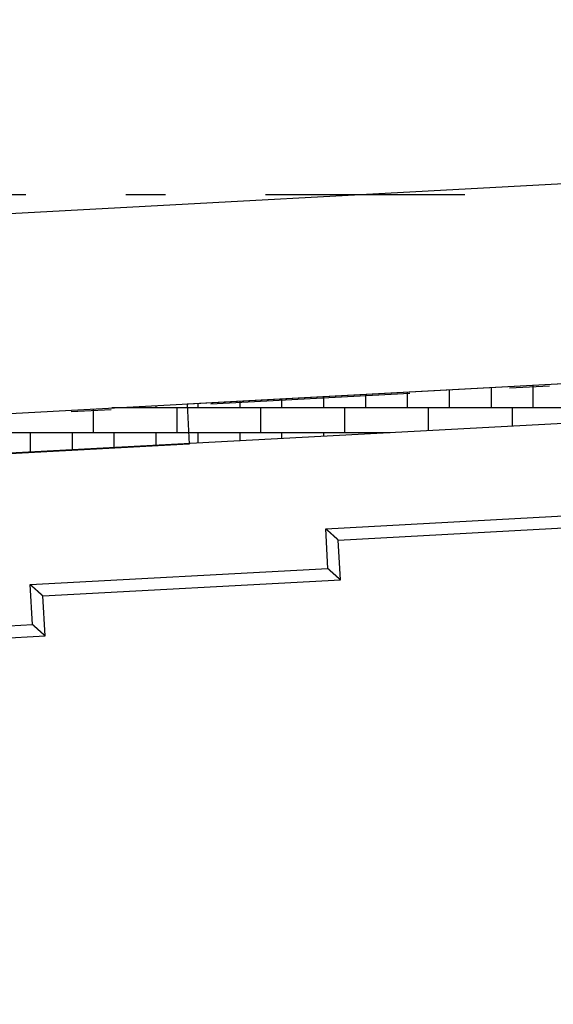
# Model space of a CAD drawing. Extents: x 2 to 87, y -108 to 11.
# Tile 90 of 210: x 35.51 to 36.85, y -93.44 to -90.97. Entities that reach past the tile are written whole.
import ezdxf

# ---------------------------------------------------------------- set-up
doc = ezdxf.new("R2010")
doc.units = 0
doc.header["$MEASUREMENT"] = 0
doc.linetypes.add('DASHDOT', pattern=[1, 0.5, -0.25, 0, -0.25])
for name, color, linetype in [('11', 7, 'CONTINUOUS'), ('18', 7, 'CONTINUOUS'), ('2', 7, 'CONTINUOUS'), ('5', 7, 'CONTINUOUS')]:
    doc.layers.add(name, color=color, linetype=linetype)

msp = doc.modelspace()

# ---------------------------------------------------------------- linework, layer by layer
at = {"layer": '11', "color": 62, "linetype": 'Continuous'}
for p, q in [((38.9711, -91.7686), (35.9313, -91.9328)), ((35.9313, -91.9328), (35.9367, -92.0327)), ((35.9367, -92.0327), (35.1911, -92.0729)), ((36.2786, -92.2445), (38.6594, -92.1159)), ((36.3102, -92.2729), (38.6311, -92.1475)), ((36.284, -92.3444), (36.2786, -92.2445)), ((36.3156, -92.3727), (36.3102, -92.2729)), ((35.5384, -92.3847), (36.284, -92.3444)), ((35.5438, -92.4845), (35.5384, -92.3847)), ((35.57, -92.413), (36.3156, -92.3727)), ((35.5754, -92.5128), (35.57, -92.413)), ((34.3006, -92.5517), (35.5438, -92.4845)), ((34.2723, -92.5832), (35.5754, -92.5128))]:
    msp.add_line(p, q, dxfattribs=at)
for points in [[(36.2867, -92.2518), (36.2866, -92.2517), (36.2865, -92.2516), (36.2864, -92.2515), (36.2863, -92.2514), (36.2862, -92.2513), (36.2861, -92.2512), (36.286, -92.2512), (36.2859, -92.2511), (36.2858, -92.251), (36.2857, -92.2509), (36.2856, -92.2508), (36.2855, -92.2507), (36.2854, -92.2506), (36.2853, -92.2505), (36.2852, -92.2504), (36.2851, -92.2503), (36.285, -92.2503), (36.2849, -92.2502), (36.2848, -92.2501), (36.2847, -92.25), (36.2846, -92.2499), (36.2845, -92.2498), (36.2844, -92.2497), (36.2843, -92.2496), (36.2842, -92.2495), (36.2841, -92.2494), (36.284, -92.2493), (36.2839, -92.2493), (36.2838, -92.2492), (36.2837, -92.2491), (36.2836, -92.249), (36.2835, -92.2489), (36.2834, -92.2488), (36.2833, -92.2487), (36.2832, -92.2486), (36.2831, -92.2485), (36.283, -92.2484), (36.2829, -92.2483), (36.2827, -92.2483), (36.2826, -92.2482), (36.2825, -92.2481), (36.2824, -92.248), (36.2823, -92.2479), (36.2822, -92.2478), (36.2821, -92.2477), (36.282, -92.2476), (36.2819, -92.2475), (36.2818, -92.2474), (36.2817, -92.2473), (36.2816, -92.2472), (36.2815, -92.2471), (36.2814, -92.2471), (36.2813, -92.247), (36.2812, -92.2469), (36.2811, -92.2468), (36.281, -92.2467), (36.2809, -92.2466), (36.2808, -92.2465), (36.2807, -92.2464), (36.2806, -92.2463), (36.2805, -92.2462), (36.2804, -92.2461), (36.2803, -92.246), (36.2802, -92.2459), (36.2801, -92.2458), (36.28, -92.2457), (36.2799, -92.2457), (36.2798, -92.2456), (36.2797, -92.2455), (36.2796, -92.2454), (36.2794, -92.2453), (36.2793, -92.2452), (36.2792, -92.2451), (36.2791, -92.245), (36.279, -92.2449), (36.2789, -92.2448), (36.2788, -92.2447), (36.2787, -92.2446), (36.2786, -92.2445)], [(36.2961, -92.2602), (36.296, -92.2601), (36.2959, -92.2601), (36.2958, -92.26), (36.2958, -92.2599), (36.2957, -92.2598), (36.2956, -92.2597), (36.2955, -92.2597), (36.2954, -92.2596), (36.2953, -92.2595), (36.2952, -92.2594), (36.2951, -92.2593), (36.2951, -92.2593), (36.295, -92.2592), (36.2949, -92.2591), (36.2948, -92.259), (36.2947, -92.259), (36.2946, -92.2589), (36.2945, -92.2588), (36.2944, -92.2587), (36.2943, -92.2586), (36.2943, -92.2586), (36.2942, -92.2585), (36.2941, -92.2584), (36.294, -92.2583), (36.2939, -92.2582), (36.2938, -92.2581), (36.2937, -92.2581), (36.2936, -92.258), (36.2935, -92.2579), (36.2934, -92.2578), (36.2933, -92.2577), (36.2933, -92.2577), (36.2932, -92.2576), (36.2931, -92.2575), (36.293, -92.2574), (36.2929, -92.2573), (36.2928, -92.2572), (36.2927, -92.2572), (36.2926, -92.2571), (36.2925, -92.257), (36.2924, -92.2569), (36.2923, -92.2568), (36.2922, -92.2567), (36.2921, -92.2567), (36.2921, -92.2566), (36.292, -92.2565), (36.2919, -92.2564), (36.2918, -92.2563), (36.2917, -92.2562), (36.2916, -92.2562), (36.2915, -92.2561), (36.2914, -92.256), (36.2913, -92.2559), (36.2912, -92.2558), (36.2911, -92.2557), (36.291, -92.2556), (36.2909, -92.2556), (36.2908, -92.2555), (36.2907, -92.2554), (36.2906, -92.2553), (36.2905, -92.2552), (36.2904, -92.2551), (36.2903, -92.255), (36.2902, -92.2549), (36.2901, -92.2549), (36.2901, -92.2548), (36.29, -92.2547), (36.2899, -92.2546), (36.2898, -92.2545), (36.2897, -92.2544), (36.2896, -92.2543), (36.2895, -92.2543), (36.2894, -92.2542), (36.2893, -92.2541), (36.2892, -92.254), (36.2891, -92.2539), (36.289, -92.2538), (36.2889, -92.2537), (36.2888, -92.2536), (36.2887, -92.2535), (36.2886, -92.2535), (36.2885, -92.2534), (36.2884, -92.2533), (36.2883, -92.2532), (36.2882, -92.2531), (36.2881, -92.253), (36.288, -92.2529), (36.2879, -92.2528), (36.2878, -92.2528), (36.2877, -92.2527), (36.2876, -92.2526), (36.2875, -92.2525), (36.2874, -92.2524), (36.2873, -92.2523), (36.2872, -92.2522), (36.2871, -92.2521), (36.287, -92.252), (36.2869, -92.252), (36.2868, -92.2519), (36.2867, -92.2518)], [(36.3036, -92.267), (36.3036, -92.2669), (36.3035, -92.2669), (36.3035, -92.2668), (36.3034, -92.2667), (36.3033, -92.2667), (36.3033, -92.2666), (36.3032, -92.2666), (36.3031, -92.2665), (36.3031, -92.2664), (36.303, -92.2664), (36.3029, -92.2663), (36.3029, -92.2663), (36.3028, -92.2662), (36.3027, -92.2662), (36.3027, -92.2661), (36.3026, -92.266), (36.3025, -92.266), (36.3025, -92.2659), (36.3024, -92.2658), (36.3023, -92.2658), (36.3023, -92.2657), (36.3022, -92.2657), (36.3021, -92.2656), (36.302, -92.2655), (36.302, -92.2655), (36.3019, -92.2654), (36.3018, -92.2654), (36.3018, -92.2653), (36.3017, -92.2652), (36.3016, -92.2652), (36.3016, -92.2651), (36.3015, -92.265), (36.3014, -92.265), (36.3013, -92.2649), (36.3013, -92.2648), (36.3012, -92.2648), (36.3011, -92.2647), (36.3011, -92.2647), (36.301, -92.2646), (36.3009, -92.2645), (36.3008, -92.2645), (36.3008, -92.2644), (36.3007, -92.2643), (36.3006, -92.2643), (36.3005, -92.2642), (36.3005, -92.2641), (36.3004, -92.2641), (36.3003, -92.264), (36.3002, -92.2639), (36.3002, -92.2639), (36.3001, -92.2638), (36.3, -92.2637), (36.2999, -92.2636), (36.2999, -92.2636), (36.2998, -92.2635), (36.2997, -92.2634), (36.2996, -92.2634), (36.2995, -92.2633), (36.2995, -92.2632), (36.2994, -92.2632), (36.2993, -92.2631), (36.2992, -92.263), (36.2992, -92.263), (36.2991, -92.2629), (36.299, -92.2628), (36.2989, -92.2627), (36.2988, -92.2627), (36.2988, -92.2626), (36.2987, -92.2625), (36.2986, -92.2625), (36.2985, -92.2624), (36.2984, -92.2623), (36.2984, -92.2622), (36.2983, -92.2622), (36.2982, -92.2621), (36.2981, -92.262), (36.298, -92.2619), (36.298, -92.2619), (36.2979, -92.2618), (36.2978, -92.2617), (36.2977, -92.2616), (36.2976, -92.2616), (36.2975, -92.2615), (36.2975, -92.2614), (36.2974, -92.2613), (36.2973, -92.2613), (36.2972, -92.2612), (36.2971, -92.2611), (36.297, -92.261), (36.297, -92.261), (36.2969, -92.2609), (36.2968, -92.2608), (36.2967, -92.2607), (36.2966, -92.2607), (36.2965, -92.2606), (36.2964, -92.2605), (36.2964, -92.2604), (36.2963, -92.2604), (36.2962, -92.2603), (36.2961, -92.2602)], [(36.3085, -92.2713), (36.3085, -92.2713), (36.3084, -92.2713), (36.3084, -92.2713), (36.3084, -92.2712), (36.3083, -92.2712), (36.3083, -92.2712), (36.3083, -92.2711), (36.3082, -92.2711), (36.3082, -92.2711), (36.3082, -92.271), (36.3081, -92.271), (36.3081, -92.271), (36.308, -92.2709), (36.308, -92.2709), (36.308, -92.2709), (36.3079, -92.2708), (36.3079, -92.2708), (36.3079, -92.2708), (36.3078, -92.2707), (36.3078, -92.2707), (36.3077, -92.2706), (36.3077, -92.2706), (36.3077, -92.2706), (36.3076, -92.2705), (36.3076, -92.2705), (36.3075, -92.2705), (36.3075, -92.2704), (36.3075, -92.2704), (36.3074, -92.2704), (36.3074, -92.2703), (36.3073, -92.2703), (36.3073, -92.2702), (36.3072, -92.2702), (36.3072, -92.2702), (36.3071, -92.2701), (36.3071, -92.2701), (36.3071, -92.27), (36.307, -92.27), (36.307, -92.27), (36.3069, -92.2699), (36.3069, -92.2699), (36.3068, -92.2698), (36.3068, -92.2698), (36.3067, -92.2698), (36.3067, -92.2697), (36.3066, -92.2697), (36.3066, -92.2696), (36.3065, -92.2696), (36.3065, -92.2695), (36.3064, -92.2695), (36.3064, -92.2694), (36.3064, -92.2694), (36.3063, -92.2694), (36.3063, -92.2693), (36.3062, -92.2693), (36.3061, -92.2692), (36.3061, -92.2692), (36.306, -92.2691), (36.306, -92.2691), (36.3059, -92.269), (36.3059, -92.269), (36.3058, -92.2689), (36.3058, -92.2689), (36.3057, -92.2689), (36.3057, -92.2688), (36.3056, -92.2688), (36.3056, -92.2687), (36.3055, -92.2687), (36.3055, -92.2686), (36.3054, -92.2686), (36.3054, -92.2685), (36.3053, -92.2685), (36.3052, -92.2684), (36.3052, -92.2684), (36.3051, -92.2683), (36.3051, -92.2683), (36.305, -92.2682), (36.305, -92.2682), (36.3049, -92.2681), (36.3048, -92.2681), (36.3048, -92.268), (36.3047, -92.268), (36.3047, -92.2679), (36.3046, -92.2679), (36.3046, -92.2678), (36.3045, -92.2677), (36.3044, -92.2677), (36.3044, -92.2676), (36.3043, -92.2676), (36.3043, -92.2675), (36.3042, -92.2675), (36.3041, -92.2674), (36.3041, -92.2674), (36.304, -92.2673), (36.304, -92.2673), (36.3039, -92.2672), (36.3038, -92.2671), (36.3038, -92.2671), (36.3037, -92.267), (36.3036, -92.267)], [(36.3102, -92.2729), (36.3102, -92.2729), (36.3102, -92.2729), (36.3102, -92.2729), (36.3102, -92.2729), (36.3102, -92.2729), (36.3102, -92.2728), (36.3102, -92.2728), (36.3102, -92.2728), (36.3102, -92.2728), (36.3102, -92.2728), (36.3102, -92.2728), (36.3102, -92.2728), (36.3102, -92.2728), (36.3102, -92.2728), (36.3102, -92.2728), (36.3101, -92.2728), (36.3101, -92.2728), (36.3101, -92.2728), (36.3101, -92.2728), (36.3101, -92.2728), (36.3101, -92.2728), (36.3101, -92.2728), (36.3101, -92.2728), (36.3101, -92.2728), (36.3101, -92.2728), (36.3101, -92.2728), (36.3101, -92.2727), (36.3101, -92.2727), (36.31, -92.2727), (36.31, -92.2727), (36.31, -92.2727), (36.31, -92.2727), (36.31, -92.2727), (36.31, -92.2727), (36.31, -92.2727), (36.31, -92.2727), (36.31, -92.2726), (36.3099, -92.2726), (36.3099, -92.2726), (36.3099, -92.2726), (36.3099, -92.2726), (36.3099, -92.2726), (36.3099, -92.2726), (36.3099, -92.2726), (36.3098, -92.2725), (36.3098, -92.2725), (36.3098, -92.2725), (36.3098, -92.2725), (36.3098, -92.2725), (36.3098, -92.2725), (36.3098, -92.2725), (36.3097, -92.2724), (36.3097, -92.2724), (36.3097, -92.2724), (36.3097, -92.2724), (36.3097, -92.2724), (36.3096, -92.2724), (36.3096, -92.2723), (36.3096, -92.2723), (36.3096, -92.2723), (36.3096, -92.2723), (36.3095, -92.2723), (36.3095, -92.2723), (36.3095, -92.2722), (36.3095, -92.2722), (36.3095, -92.2722), (36.3094, -92.2722), (36.3094, -92.2722), (36.3094, -92.2721), (36.3094, -92.2721), (36.3093, -92.2721), (36.3093, -92.2721), (36.3093, -92.272), (36.3093, -92.272), (36.3092, -92.272), (36.3092, -92.272), (36.3092, -92.272), (36.3092, -92.2719), (36.3091, -92.2719), (36.3091, -92.2719), (36.3091, -92.2719), (36.3091, -92.2718), (36.309, -92.2718), (36.309, -92.2718), (36.309, -92.2718), (36.3089, -92.2717), (36.3089, -92.2717), (36.3089, -92.2717), (36.3089, -92.2717), (36.3088, -92.2716), (36.3088, -92.2716), (36.3088, -92.2716), (36.3087, -92.2715), (36.3087, -92.2715), (36.3087, -92.2715), (36.3086, -92.2715), (36.3086, -92.2714), (36.3086, -92.2714), (36.3085, -92.2714), (36.3085, -92.2713)], [(36.2921, -92.3516), (36.292, -92.3515), (36.2919, -92.3515), (36.2918, -92.3514), (36.2917, -92.3513), (36.2916, -92.3512), (36.2915, -92.3511), (36.2914, -92.351), (36.2913, -92.3509), (36.2912, -92.3508), (36.2911, -92.3507), (36.291, -92.3506), (36.2909, -92.3505), (36.2908, -92.3505), (36.2907, -92.3504), (36.2906, -92.3503), (36.2905, -92.3502), (36.2904, -92.3501), (36.2903, -92.35), (36.2902, -92.3499), (36.2901, -92.3498), (36.29, -92.3497), (36.2899, -92.3496), (36.2898, -92.3495), (36.2897, -92.3495), (36.2896, -92.3494), (36.2895, -92.3493), (36.2894, -92.3492), (36.2893, -92.3491), (36.2892, -92.349), (36.2891, -92.3489), (36.289, -92.3488), (36.2889, -92.3487), (36.2888, -92.3486), (36.2887, -92.3485), (36.2886, -92.3484), (36.2885, -92.3484), (36.2884, -92.3483), (36.2883, -92.3482), (36.2882, -92.3481), (36.2881, -92.348), (36.288, -92.3479), (36.2879, -92.3478), (36.2878, -92.3477), (36.2877, -92.3476), (36.2876, -92.3475), (36.2875, -92.3474), (36.2873, -92.3473), (36.2872, -92.3472), (36.2871, -92.3472), (36.287, -92.3471), (36.2869, -92.347), (36.2868, -92.3469), (36.2867, -92.3468), (36.2866, -92.3467), (36.2865, -92.3466), (36.2864, -92.3465), (36.2863, -92.3464), (36.2862, -92.3463), (36.2861, -92.3462), (36.286, -92.3461), (36.2859, -92.346), (36.2858, -92.3459), (36.2857, -92.3459), (36.2856, -92.3458), (36.2855, -92.3457), (36.2854, -92.3456), (36.2853, -92.3455), (36.2852, -92.3454), (36.2851, -92.3453), (36.285, -92.3452), (36.2849, -92.3451), (36.2848, -92.345), (36.2846, -92.3449), (36.2845, -92.3448), (36.2844, -92.3447), (36.2843, -92.3446), (36.2842, -92.3446), (36.2841, -92.3445), (36.284, -92.3444)], [(36.3015, -92.3601), (36.3014, -92.36), (36.3013, -92.3599), (36.3012, -92.3598), (36.3012, -92.3598), (36.3011, -92.3597), (36.301, -92.3596), (36.3009, -92.3595), (36.3008, -92.3594), (36.3007, -92.3594), (36.3006, -92.3593), (36.3005, -92.3592), (36.3005, -92.3591), (36.3004, -92.359), (36.3003, -92.359), (36.3002, -92.3589), (36.3001, -92.3588), (36.3, -92.3587), (36.2999, -92.3586), (36.2998, -92.3586), (36.2997, -92.3585), (36.2997, -92.3584), (36.2996, -92.3583), (36.2995, -92.3582), (36.2994, -92.3582), (36.2993, -92.3581), (36.2992, -92.358), (36.2991, -92.3579), (36.299, -92.3578), (36.2989, -92.3578), (36.2988, -92.3577), (36.2987, -92.3576), (36.2987, -92.3575), (36.2986, -92.3574), (36.2985, -92.3573), (36.2984, -92.3573), (36.2983, -92.3572), (36.2982, -92.3571), (36.2981, -92.357), (36.298, -92.3569), (36.2979, -92.3568), (36.2978, -92.3568), (36.2977, -92.3567), (36.2976, -92.3566), (36.2975, -92.3565), (36.2975, -92.3564), (36.2974, -92.3563), (36.2973, -92.3563), (36.2972, -92.3562), (36.2971, -92.3561), (36.297, -92.356), (36.2969, -92.3559), (36.2968, -92.3558), (36.2967, -92.3557), (36.2966, -92.3557), (36.2965, -92.3556), (36.2964, -92.3555), (36.2963, -92.3554), (36.2962, -92.3553), (36.2961, -92.3552), (36.296, -92.3552), (36.2959, -92.3551), (36.2958, -92.355), (36.2957, -92.3549), (36.2956, -92.3548), (36.2955, -92.3547), (36.2954, -92.3546), (36.2953, -92.3545), (36.2952, -92.3545), (36.2952, -92.3544), (36.2951, -92.3543), (36.295, -92.3542), (36.2949, -92.3541), (36.2948, -92.354), (36.2947, -92.3539), (36.2946, -92.3538), (36.2945, -92.3538), (36.2944, -92.3537), (36.2943, -92.3536), (36.2942, -92.3535), (36.2941, -92.3534), (36.294, -92.3533), (36.2939, -92.3532), (36.2938, -92.3531), (36.2937, -92.3531), (36.2936, -92.353), (36.2935, -92.3529), (36.2934, -92.3528), (36.2933, -92.3527), (36.2932, -92.3526), (36.2931, -92.3525), (36.293, -92.3524), (36.2929, -92.3523), (36.2928, -92.3523), (36.2927, -92.3522), (36.2926, -92.3521), (36.2925, -92.352), (36.2924, -92.3519), (36.2923, -92.3518), (36.2922, -92.3517), (36.2921, -92.3516)], [(36.309, -92.3668), (36.309, -92.3668), (36.3089, -92.3667), (36.3088, -92.3667), (36.3088, -92.3666), (36.3087, -92.3665), (36.3086, -92.3665), (36.3086, -92.3664), (36.3085, -92.3664), (36.3085, -92.3663), (36.3084, -92.3663), (36.3083, -92.3662), (36.3083, -92.3661), (36.3082, -92.3661), (36.3081, -92.366), (36.3081, -92.366), (36.308, -92.3659), (36.3079, -92.3658), (36.3078, -92.3658), (36.3078, -92.3657), (36.3077, -92.3656), (36.3076, -92.3656), (36.3076, -92.3655), (36.3075, -92.3655), (36.3074, -92.3654), (36.3074, -92.3653), (36.3073, -92.3653), (36.3072, -92.3652), (36.3072, -92.3651), (36.3071, -92.3651), (36.307, -92.365), (36.3069, -92.365), (36.3069, -92.3649), (36.3068, -92.3648), (36.3067, -92.3648), (36.3067, -92.3647), (36.3066, -92.3646), (36.3065, -92.3646), (36.3064, -92.3645), (36.3064, -92.3644), (36.3063, -92.3644), (36.3062, -92.3643), (36.3062, -92.3642), (36.3061, -92.3642), (36.306, -92.3641), (36.3059, -92.364), (36.3059, -92.364), (36.3058, -92.3639), (36.3057, -92.3638), (36.3056, -92.3638), (36.3056, -92.3637), (36.3055, -92.3636), (36.3054, -92.3636), (36.3053, -92.3635), (36.3053, -92.3634), (36.3052, -92.3634), (36.3051, -92.3633), (36.305, -92.3632), (36.3049, -92.3632), (36.3049, -92.3631), (36.3048, -92.363), (36.3047, -92.3629), (36.3046, -92.3629), (36.3046, -92.3628), (36.3045, -92.3627), (36.3044, -92.3627), (36.3043, -92.3626), (36.3042, -92.3625), (36.3042, -92.3625), (36.3041, -92.3624), (36.304, -92.3623), (36.3039, -92.3622), (36.3038, -92.3622), (36.3038, -92.3621), (36.3037, -92.362), (36.3036, -92.3619), (36.3035, -92.3619), (36.3034, -92.3618), (36.3033, -92.3617), (36.3033, -92.3617), (36.3032, -92.3616), (36.3031, -92.3615), (36.303, -92.3614), (36.3029, -92.3614), (36.3029, -92.3613), (36.3028, -92.3612), (36.3027, -92.3611), (36.3026, -92.3611), (36.3025, -92.361), (36.3024, -92.3609), (36.3023, -92.3608), (36.3023, -92.3608), (36.3022, -92.3607), (36.3021, -92.3606), (36.302, -92.3605), (36.3019, -92.3605), (36.3018, -92.3604), (36.3018, -92.3603), (36.3017, -92.3602), (36.3016, -92.3601), (36.3015, -92.3601)], [(36.3139, -92.3712), (36.3139, -92.3712), (36.3138, -92.3711), (36.3138, -92.3711), (36.3138, -92.3711), (36.3137, -92.371), (36.3137, -92.371), (36.3137, -92.371), (36.3136, -92.3709), (36.3136, -92.3709), (36.3136, -92.3709), (36.3135, -92.3709), (36.3135, -92.3708), (36.3134, -92.3708), (36.3134, -92.3708), (36.3134, -92.3707), (36.3133, -92.3707), (36.3133, -92.3706), (36.3132, -92.3706), (36.3132, -92.3706), (36.3132, -92.3705), (36.3131, -92.3705), (36.3131, -92.3705), (36.3131, -92.3704), (36.313, -92.3704), (36.313, -92.3704), (36.3129, -92.3703), (36.3129, -92.3703), (36.3128, -92.3702), (36.3128, -92.3702), (36.3128, -92.3702), (36.3127, -92.3701), (36.3127, -92.3701), (36.3126, -92.3701), (36.3126, -92.37), (36.3125, -92.37), (36.3125, -92.3699), (36.3125, -92.3699), (36.3124, -92.3699), (36.3124, -92.3698), (36.3123, -92.3698), (36.3123, -92.3697), (36.3122, -92.3697), (36.3122, -92.3696), (36.3121, -92.3696), (36.3121, -92.3696), (36.312, -92.3695), (36.312, -92.3695), (36.3119, -92.3694), (36.3119, -92.3694), (36.3118, -92.3693), (36.3118, -92.3693), (36.3117, -92.3693), (36.3117, -92.3692), (36.3116, -92.3692), (36.3116, -92.3691), (36.3115, -92.3691), (36.3115, -92.369), (36.3114, -92.369), (36.3114, -92.3689), (36.3113, -92.3689), (36.3113, -92.3688), (36.3112, -92.3688), (36.3112, -92.3688), (36.3111, -92.3687), (36.3111, -92.3687), (36.311, -92.3686), (36.311, -92.3686), (36.3109, -92.3685), (36.3109, -92.3685), (36.3108, -92.3684), (36.3108, -92.3684), (36.3107, -92.3683), (36.3106, -92.3683), (36.3106, -92.3682), (36.3105, -92.3682), (36.3105, -92.3681), (36.3104, -92.3681), (36.3104, -92.368), (36.3103, -92.368), (36.3102, -92.3679), (36.3102, -92.3679), (36.3101, -92.3678), (36.3101, -92.3678), (36.31, -92.3677), (36.31, -92.3677), (36.3099, -92.3676), (36.3098, -92.3675), (36.3098, -92.3675), (36.3097, -92.3674), (36.3097, -92.3674), (36.3096, -92.3673), (36.3095, -92.3673), (36.3095, -92.3672), (36.3094, -92.3672), (36.3093, -92.3671), (36.3093, -92.3671), (36.3092, -92.367), (36.3092, -92.3669), (36.3091, -92.3669), (36.309, -92.3668)], [(35.5465, -92.3919), (35.5464, -92.3918), (35.5463, -92.3917), (35.5462, -92.3916), (35.5461, -92.3916), (35.546, -92.3915), (35.5459, -92.3914), (35.5458, -92.3913), (35.5457, -92.3912), (35.5456, -92.3911), (35.5455, -92.391), (35.5454, -92.3909), (35.5453, -92.3908), (35.5452, -92.3907), (35.5451, -92.3907), (35.545, -92.3906), (35.5449, -92.3905), (35.5448, -92.3904), (35.5447, -92.3903), (35.5446, -92.3902), (35.5445, -92.3901), (35.5444, -92.39), (35.5443, -92.3899), (35.5442, -92.3898), (35.5441, -92.3898), (35.544, -92.3897), (35.5439, -92.3896), (35.5438, -92.3895), (35.5437, -92.3894), (35.5436, -92.3893), (35.5435, -92.3892), (35.5434, -92.3891), (35.5433, -92.389), (35.5432, -92.3889), (35.543, -92.3888), (35.5429, -92.3888), (35.5428, -92.3887), (35.5427, -92.3886), (35.5426, -92.3885), (35.5425, -92.3884), (35.5424, -92.3883), (35.5423, -92.3882), (35.5422, -92.3881), (35.5421, -92.388), (35.542, -92.3879), (35.5419, -92.3878), (35.5418, -92.3877), (35.5417, -92.3877), (35.5416, -92.3876), (35.5415, -92.3875), (35.5414, -92.3874), (35.5413, -92.3873), (35.5412, -92.3872), (35.5411, -92.3871), (35.541, -92.387), (35.5409, -92.3869), (35.5408, -92.3868), (35.5407, -92.3867), (35.5406, -92.3866), (35.5405, -92.3865), (35.5404, -92.3864), (35.5403, -92.3864), (35.5402, -92.3863), (35.5401, -92.3862), (35.54, -92.3861), (35.5399, -92.386), (35.5398, -92.3859), (35.5396, -92.3858), (35.5395, -92.3857), (35.5394, -92.3856), (35.5393, -92.3855), (35.5392, -92.3854), (35.5391, -92.3853), (35.539, -92.3852), (35.5389, -92.3851), (35.5388, -92.385), (35.5387, -92.3849), (35.5386, -92.3848), (35.5385, -92.3847), (35.5384, -92.3847)], [(35.5559, -92.4003), (35.5558, -92.4003), (35.5557, -92.4002), (35.5556, -92.4001), (35.5555, -92.4), (35.5555, -92.4), (35.5554, -92.3999), (35.5553, -92.3998), (35.5552, -92.3997), (35.5551, -92.3996), (35.555, -92.3996), (35.5549, -92.3995), (35.5548, -92.3994), (35.5548, -92.3993), (35.5547, -92.3992), (35.5546, -92.3992), (35.5545, -92.3991), (35.5544, -92.399), (35.5543, -92.3989), (35.5542, -92.3988), (35.5541, -92.3988), (35.554, -92.3987), (35.554, -92.3986), (35.5539, -92.3985), (35.5538, -92.3984), (35.5537, -92.3984), (35.5536, -92.3983), (35.5535, -92.3982), (35.5534, -92.3981), (35.5533, -92.398), (35.5532, -92.398), (35.5531, -92.3979), (35.553, -92.3978), (35.553, -92.3977), (35.5529, -92.3976), (35.5528, -92.3975), (35.5527, -92.3975), (35.5526, -92.3974), (35.5525, -92.3973), (35.5524, -92.3972), (35.5523, -92.3971), (35.5522, -92.3971), (35.5521, -92.397), (35.552, -92.3969), (35.5519, -92.3968), (35.5518, -92.3967), (35.5517, -92.3966), (35.5517, -92.3965), (35.5516, -92.3965), (35.5515, -92.3964), (35.5514, -92.3963), (35.5513, -92.3962), (35.5512, -92.3961), (35.5511, -92.396), (35.551, -92.3959), (35.5509, -92.3959), (35.5508, -92.3958), (35.5507, -92.3957), (35.5506, -92.3956), (35.5505, -92.3955), (35.5504, -92.3954), (35.5503, -92.3953), (35.5502, -92.3953), (35.5501, -92.3952), (35.55, -92.3951), (35.5499, -92.395), (35.5498, -92.3949), (35.5497, -92.3948), (35.5496, -92.3947), (35.5495, -92.3947), (35.5495, -92.3946), (35.5494, -92.3945), (35.5493, -92.3944), (35.5492, -92.3943), (35.5491, -92.3942), (35.549, -92.3941), (35.5489, -92.394), (35.5488, -92.394), (35.5487, -92.3939), (35.5486, -92.3938), (35.5485, -92.3937), (35.5484, -92.3936), (35.5483, -92.3935), (35.5482, -92.3934), (35.5481, -92.3933), (35.548, -92.3932), (35.5479, -92.3932), (35.5478, -92.3931), (35.5477, -92.393), (35.5476, -92.3929), (35.5475, -92.3928), (35.5474, -92.3927), (35.5473, -92.3926), (35.5472, -92.3925), (35.5471, -92.3924), (35.547, -92.3924), (35.5469, -92.3923), (35.5468, -92.3922), (35.5467, -92.3921), (35.5466, -92.392), (35.5465, -92.3919)], [(36.3156, -92.3727), (36.3156, -92.3727), (36.3156, -92.3727), (36.3156, -92.3727), (36.3156, -92.3727), (36.3156, -92.3727), (36.3156, -92.3727), (36.3156, -92.3727), (36.3156, -92.3727), (36.3156, -92.3727), (36.3156, -92.3727), (36.3156, -92.3727), (36.3156, -92.3727), (36.3156, -92.3727), (36.3156, -92.3727), (36.3155, -92.3727), (36.3155, -92.3727), (36.3155, -92.3727), (36.3155, -92.3727), (36.3155, -92.3727), (36.3155, -92.3726), (36.3155, -92.3726), (36.3155, -92.3726), (36.3155, -92.3726), (36.3155, -92.3726), (36.3155, -92.3726), (36.3155, -92.3726), (36.3155, -92.3726), (36.3155, -92.3726), (36.3154, -92.3726), (36.3154, -92.3726), (36.3154, -92.3726), (36.3154, -92.3726), (36.3154, -92.3725), (36.3154, -92.3725), (36.3154, -92.3725), (36.3154, -92.3725), (36.3154, -92.3725), (36.3153, -92.3725), (36.3153, -92.3725), (36.3153, -92.3725), (36.3153, -92.3725), (36.3153, -92.3724), (36.3153, -92.3724), (36.3153, -92.3724), (36.3152, -92.3724), (36.3152, -92.3724), (36.3152, -92.3724), (36.3152, -92.3724), (36.3152, -92.3723), (36.3152, -92.3723), (36.3151, -92.3723), (36.3151, -92.3723), (36.3151, -92.3723), (36.3151, -92.3723), (36.3151, -92.3722), (36.3151, -92.3722), (36.315, -92.3722), (36.315, -92.3722), (36.315, -92.3722), (36.315, -92.3722), (36.315, -92.3721), (36.3149, -92.3721), (36.3149, -92.3721), (36.3149, -92.3721), (36.3149, -92.3721), (36.3149, -92.372), (36.3148, -92.372), (36.3148, -92.372), (36.3148, -92.372), (36.3148, -92.372), (36.3147, -92.3719), (36.3147, -92.3719), (36.3147, -92.3719), (36.3147, -92.3719), (36.3146, -92.3719), (36.3146, -92.3718), (36.3146, -92.3718), (36.3146, -92.3718), (36.3145, -92.3718), (36.3145, -92.3717), (36.3145, -92.3717), (36.3145, -92.3717), (36.3144, -92.3717), (36.3144, -92.3716), (36.3144, -92.3716), (36.3143, -92.3716), (36.3143, -92.3716), (36.3143, -92.3715), (36.3143, -92.3715), (36.3142, -92.3715), (36.3142, -92.3715), (36.3142, -92.3714), (36.3141, -92.3714), (36.3141, -92.3714), (36.3141, -92.3713), (36.314, -92.3713), (36.314, -92.3713), (36.314, -92.3713), (36.3139, -92.3712), (36.3139, -92.3712)], [(35.5634, -92.4071), (35.5634, -92.4071), (35.5633, -92.407), (35.5632, -92.4069), (35.5632, -92.4069), (35.5631, -92.4068), (35.563, -92.4068), (35.563, -92.4067), (35.5629, -92.4066), (35.5628, -92.4066), (35.5628, -92.4065), (35.5627, -92.4065), (35.5627, -92.4064), (35.5626, -92.4063), (35.5625, -92.4063), (35.5625, -92.4062), (35.5624, -92.4062), (35.5623, -92.4061), (35.5622, -92.406), (35.5622, -92.406), (35.5621, -92.4059), (35.562, -92.4059), (35.562, -92.4058), (35.5619, -92.4057), (35.5618, -92.4057), (35.5618, -92.4056), (35.5617, -92.4056), (35.5616, -92.4055), (35.5616, -92.4054), (35.5615, -92.4054), (35.5614, -92.4053), (35.5613, -92.4052), (35.5613, -92.4052), (35.5612, -92.4051), (35.5611, -92.405), (35.5611, -92.405), (35.561, -92.4049), (35.5609, -92.4049), (35.5608, -92.4048), (35.5608, -92.4047), (35.5607, -92.4047), (35.5606, -92.4046), (35.5605, -92.4045), (35.5605, -92.4045), (35.5604, -92.4044), (35.5603, -92.4043), (35.5603, -92.4043), (35.5602, -92.4042), (35.5601, -92.4041), (35.56, -92.4041), (35.56, -92.404), (35.5599, -92.4039), (35.5598, -92.4039), (35.5597, -92.4038), (35.5596, -92.4037), (35.5596, -92.4036), (35.5595, -92.4036), (35.5594, -92.4035), (35.5593, -92.4034), (35.5593, -92.4034), (35.5592, -92.4033), (35.5591, -92.4032), (35.559, -92.4032), (35.5589, -92.4031), (35.5589, -92.403), (35.5588, -92.4029), (35.5587, -92.4029), (35.5586, -92.4028), (35.5586, -92.4027), (35.5585, -92.4027), (35.5584, -92.4026), (35.5583, -92.4025), (35.5582, -92.4024), (35.5581, -92.4024), (35.5581, -92.4023), (35.558, -92.4022), (35.5579, -92.4022), (35.5578, -92.4021), (35.5577, -92.402), (35.5577, -92.4019), (35.5576, -92.4019), (35.5575, -92.4018), (35.5574, -92.4017), (35.5573, -92.4016), (35.5572, -92.4016), (35.5572, -92.4015), (35.5571, -92.4014), (35.557, -92.4013), (35.5569, -92.4013), (35.5568, -92.4012), (35.5567, -92.4011), (35.5567, -92.401), (35.5566, -92.401), (35.5565, -92.4009), (35.5564, -92.4008), (35.5563, -92.4007), (35.5562, -92.4007), (35.5562, -92.4006), (35.5561, -92.4005), (35.556, -92.4004), (35.5559, -92.4003)], [(35.5683, -92.4115), (35.5683, -92.4114), (35.5682, -92.4114), (35.5682, -92.4114), (35.5682, -92.4114), (35.5681, -92.4113), (35.5681, -92.4113), (35.5681, -92.4113), (35.568, -92.4112), (35.568, -92.4112), (35.5679, -92.4112), (35.5679, -92.4111), (35.5679, -92.4111), (35.5678, -92.4111), (35.5678, -92.411), (35.5678, -92.411), (35.5677, -92.411), (35.5677, -92.4109), (35.5676, -92.4109), (35.5676, -92.4109), (35.5676, -92.4108), (35.5675, -92.4108), (35.5675, -92.4108), (35.5674, -92.4107), (35.5674, -92.4107), (35.5674, -92.4106), (35.5673, -92.4106), (35.5673, -92.4106), (35.5672, -92.4105), (35.5672, -92.4105), (35.5672, -92.4105), (35.5671, -92.4104), (35.5671, -92.4104), (35.567, -92.4103), (35.567, -92.4103), (35.5669, -92.4103), (35.5669, -92.4102), (35.5668, -92.4102), (35.5668, -92.4101), (35.5668, -92.4101), (35.5667, -92.4101), (35.5667, -92.41), (35.5666, -92.41), (35.5666, -92.4099), (35.5665, -92.4099), (35.5665, -92.4098), (35.5664, -92.4098), (35.5664, -92.4098), (35.5663, -92.4097), (35.5663, -92.4097), (35.5662, -92.4096), (35.5662, -92.4096), (35.5661, -92.4095), (35.5661, -92.4095), (35.566, -92.4095), (35.566, -92.4094), (35.5659, -92.4094), (35.5659, -92.4093), (35.5658, -92.4093), (35.5658, -92.4092), (35.5657, -92.4092), (35.5657, -92.4091), (35.5656, -92.4091), (35.5656, -92.409), (35.5655, -92.409), (35.5655, -92.4089), (35.5654, -92.4089), (35.5654, -92.4088), (35.5653, -92.4088), (35.5653, -92.4088), (35.5652, -92.4087), (35.5651, -92.4087), (35.5651, -92.4086), (35.565, -92.4086), (35.565, -92.4085), (35.5649, -92.4085), (35.5649, -92.4084), (35.5648, -92.4084), (35.5648, -92.4083), (35.5647, -92.4082), (35.5646, -92.4082), (35.5646, -92.4081), (35.5645, -92.4081), (35.5645, -92.408), (35.5644, -92.408), (35.5643, -92.4079), (35.5643, -92.4079), (35.5642, -92.4078), (35.5642, -92.4078), (35.5641, -92.4077), (35.564, -92.4077), (35.564, -92.4076), (35.5639, -92.4076), (35.5639, -92.4075), (35.5638, -92.4074), (35.5637, -92.4074), (35.5637, -92.4073), (35.5636, -92.4073), (35.5636, -92.4072), (35.5635, -92.4072), (35.5634, -92.4071)], [(35.57, -92.413), (35.57, -92.413), (35.57, -92.413), (35.57, -92.413), (35.57, -92.413), (35.57, -92.413), (35.57, -92.413), (35.57, -92.413), (35.57, -92.413), (35.57, -92.413), (35.57, -92.413), (35.57, -92.413), (35.57, -92.413), (35.57, -92.413), (35.5699, -92.413), (35.5699, -92.413), (35.5699, -92.413), (35.5699, -92.4129), (35.5699, -92.4129), (35.5699, -92.4129), (35.5699, -92.4129), (35.5699, -92.4129), (35.5699, -92.4129), (35.5699, -92.4129), (35.5699, -92.4129), (35.5699, -92.4129), (35.5699, -92.4129), (35.5699, -92.4129), (35.5698, -92.4129), (35.5698, -92.4129), (35.5698, -92.4129), (35.5698, -92.4128), (35.5698, -92.4128), (35.5698, -92.4128), (35.5698, -92.4128), (35.5698, -92.4128), (35.5698, -92.4128), (35.5697, -92.4128), (35.5697, -92.4128), (35.5697, -92.4128), (35.5697, -92.4127), (35.5697, -92.4127), (35.5697, -92.4127), (35.5697, -92.4127), (35.5697, -92.4127), (35.5696, -92.4127), (35.5696, -92.4127), (35.5696, -92.4127), (35.5696, -92.4126), (35.5696, -92.4126), (35.5696, -92.4126), (35.5695, -92.4126), (35.5695, -92.4126), (35.5695, -92.4126), (35.5695, -92.4125), (35.5695, -92.4125), (35.5694, -92.4125), (35.5694, -92.4125), (35.5694, -92.4125), (35.5694, -92.4125), (35.5694, -92.4124), (35.5694, -92.4124), (35.5693, -92.4124), (35.5693, -92.4124), (35.5693, -92.4124), (35.5693, -92.4124), (35.5692, -92.4123), (35.5692, -92.4123), (35.5692, -92.4123), (35.5692, -92.4123), (35.5692, -92.4122), (35.5691, -92.4122), (35.5691, -92.4122), (35.5691, -92.4122), (35.5691, -92.4122), (35.569, -92.4121), (35.569, -92.4121), (35.569, -92.4121), (35.569, -92.4121), (35.5689, -92.412), (35.5689, -92.412), (35.5689, -92.412), (35.5688, -92.412), (35.5688, -92.4119), (35.5688, -92.4119), (35.5688, -92.4119), (35.5687, -92.4119), (35.5687, -92.4118), (35.5687, -92.4118), (35.5686, -92.4118), (35.5686, -92.4118), (35.5686, -92.4117), (35.5686, -92.4117), (35.5685, -92.4117), (35.5685, -92.4117), (35.5685, -92.4116), (35.5684, -92.4116), (35.5684, -92.4116), (35.5684, -92.4115), (35.5683, -92.4115), (35.5683, -92.4115)], [(35.5519, -92.4918), (35.5518, -92.4917), (35.5517, -92.4916), (35.5516, -92.4915), (35.5515, -92.4914), (35.5514, -92.4913), (35.5513, -92.4912), (35.5512, -92.4911), (35.5511, -92.491), (35.551, -92.491), (35.5509, -92.4909), (35.5508, -92.4908), (35.5507, -92.4907), (35.5506, -92.4906), (35.5505, -92.4905), (35.5504, -92.4904), (35.5503, -92.4903), (35.5502, -92.4902), (35.5501, -92.4901), (35.55, -92.49), (35.5499, -92.49), (35.5498, -92.4899), (35.5497, -92.4898), (35.5496, -92.4897), (35.5495, -92.4896), (35.5494, -92.4895), (35.5493, -92.4894), (35.5492, -92.4893), (35.5491, -92.4892), (35.549, -92.4891), (35.5489, -92.489), (35.5488, -92.4889), (35.5487, -92.4889), (35.5486, -92.4888), (35.5485, -92.4887), (35.5484, -92.4886), (35.5483, -92.4885), (35.5482, -92.4884), (35.5481, -92.4883), (35.548, -92.4882), (35.5479, -92.4881), (35.5478, -92.488), (35.5477, -92.4879), (35.5475, -92.4878), (35.5474, -92.4878), (35.5473, -92.4877), (35.5472, -92.4876), (35.5471, -92.4875), (35.547, -92.4874), (35.5469, -92.4873), (35.5468, -92.4872), (35.5467, -92.4871), (35.5466, -92.487), (35.5465, -92.4869), (35.5464, -92.4868), (35.5463, -92.4867), (35.5462, -92.4866), (35.5461, -92.4865), (35.546, -92.4865), (35.5459, -92.4864), (35.5458, -92.4863), (35.5457, -92.4862), (35.5456, -92.4861), (35.5455, -92.486), (35.5454, -92.4859), (35.5453, -92.4858), (35.5452, -92.4857), (35.5451, -92.4856), (35.545, -92.4855), (35.5449, -92.4854), (35.5447, -92.4853), (35.5446, -92.4853), (35.5445, -92.4852), (35.5444, -92.4851), (35.5443, -92.485), (35.5442, -92.4849), (35.5441, -92.4848), (35.544, -92.4847), (35.5439, -92.4846), (35.5438, -92.4845)], [(35.5613, -92.5002), (35.5612, -92.5001), (35.5611, -92.5), (35.561, -92.5), (35.5609, -92.4999), (35.5609, -92.4998), (35.5608, -92.4997), (35.5607, -92.4997), (35.5606, -92.4996), (35.5605, -92.4995), (35.5604, -92.4994), (35.5603, -92.4993), (35.5602, -92.4993), (35.5602, -92.4992), (35.5601, -92.4991), (35.56, -92.499), (35.5599, -92.4989), (35.5598, -92.4989), (35.5597, -92.4988), (35.5596, -92.4987), (35.5595, -92.4986), (35.5594, -92.4985), (35.5593, -92.4985), (35.5593, -92.4984), (35.5592, -92.4983), (35.5591, -92.4982), (35.559, -92.4981), (35.5589, -92.4981), (35.5588, -92.498), (35.5587, -92.4979), (35.5586, -92.4978), (35.5585, -92.4977), (35.5584, -92.4976), (35.5584, -92.4976), (35.5583, -92.4975), (35.5582, -92.4974), (35.5581, -92.4973), (35.558, -92.4972), (35.5579, -92.4971), (35.5578, -92.4971), (35.5577, -92.497), (35.5576, -92.4969), (35.5575, -92.4968), (35.5574, -92.4967), (35.5573, -92.4966), (35.5572, -92.4966), (35.5571, -92.4965), (35.5571, -92.4964), (35.557, -92.4963), (35.5569, -92.4962), (35.5568, -92.4961), (35.5567, -92.4961), (35.5566, -92.496), (35.5565, -92.4959), (35.5564, -92.4958), (35.5563, -92.4957), (35.5562, -92.4956), (35.5561, -92.4955), (35.556, -92.4955), (35.5559, -92.4954), (35.5558, -92.4953), (35.5557, -92.4952), (35.5556, -92.4951), (35.5555, -92.495), (35.5554, -92.4949), (35.5553, -92.4949), (35.5552, -92.4948), (35.5551, -92.4947), (35.555, -92.4946), (35.5549, -92.4945), (35.5548, -92.4944), (35.5547, -92.4943), (35.5546, -92.4942), (35.5546, -92.4942), (35.5545, -92.4941), (35.5544, -92.494), (35.5543, -92.4939), (35.5542, -92.4938), (35.5541, -92.4937), (35.554, -92.4936), (35.5539, -92.4935), (35.5538, -92.4935), (35.5537, -92.4934), (35.5536, -92.4933), (35.5535, -92.4932), (35.5534, -92.4931), (35.5533, -92.493), (35.5532, -92.4929), (35.5531, -92.4928), (35.553, -92.4928), (35.5529, -92.4927), (35.5528, -92.4926), (35.5527, -92.4925), (35.5526, -92.4924), (35.5525, -92.4923), (35.5524, -92.4922), (35.5523, -92.4921), (35.5522, -92.492), (35.5521, -92.4919), (35.552, -92.4919), (35.5519, -92.4918)], [(35.5688, -92.507), (35.5688, -92.5069), (35.5687, -92.5069), (35.5686, -92.5068), (35.5686, -92.5067), (35.5685, -92.5067), (35.5684, -92.5066), (35.5684, -92.5066), (35.5683, -92.5065), (35.5682, -92.5064), (35.5682, -92.5064), (35.5681, -92.5063), (35.568, -92.5063), (35.568, -92.5062), (35.5679, -92.5061), (35.5678, -92.5061), (35.5678, -92.506), (35.5677, -92.506), (35.5676, -92.5059), (35.5676, -92.5058), (35.5675, -92.5058), (35.5674, -92.5057), (35.5674, -92.5057), (35.5673, -92.5056), (35.5672, -92.5055), (35.5672, -92.5055), (35.5671, -92.5054), (35.567, -92.5054), (35.5669, -92.5053), (35.5669, -92.5052), (35.5668, -92.5052), (35.5667, -92.5051), (35.5667, -92.505), (35.5666, -92.505), (35.5665, -92.5049), (35.5665, -92.5048), (35.5664, -92.5048), (35.5663, -92.5047), (35.5662, -92.5046), (35.5662, -92.5046), (35.5661, -92.5045), (35.566, -92.5044), (35.5659, -92.5044), (35.5659, -92.5043), (35.5658, -92.5042), (35.5657, -92.5042), (35.5656, -92.5041), (35.5656, -92.504), (35.5655, -92.504), (35.5654, -92.5039), (35.5653, -92.5038), (35.5653, -92.5038), (35.5652, -92.5037), (35.5651, -92.5036), (35.565, -92.5036), (35.565, -92.5035), (35.5649, -92.5034), (35.5648, -92.5034), (35.5647, -92.5033), (35.5647, -92.5032), (35.5646, -92.5032), (35.5645, -92.5031), (35.5644, -92.503), (35.5643, -92.5029), (35.5643, -92.5029), (35.5642, -92.5028), (35.5641, -92.5027), (35.564, -92.5027), (35.5639, -92.5026), (35.5639, -92.5025), (35.5638, -92.5024), (35.5637, -92.5024), (35.5636, -92.5023), (35.5635, -92.5022), (35.5635, -92.5022), (35.5634, -92.5021), (35.5633, -92.502), (35.5632, -92.5019), (35.5631, -92.5019), (35.5631, -92.5018), (35.563, -92.5017), (35.5629, -92.5016), (35.5628, -92.5016), (35.5627, -92.5015), (35.5626, -92.5014), (35.5626, -92.5013), (35.5625, -92.5013), (35.5624, -92.5012), (35.5623, -92.5011), (35.5622, -92.501), (35.5621, -92.501), (35.5621, -92.5009), (35.562, -92.5008), (35.5619, -92.5007), (35.5618, -92.5007), (35.5617, -92.5006), (35.5616, -92.5005), (35.5615, -92.5004), (35.5615, -92.5004), (35.5614, -92.5003), (35.5613, -92.5002)], [(35.5737, -92.5113), (35.5737, -92.5113), (35.5736, -92.5113), (35.5736, -92.5112), (35.5736, -92.5112), (35.5735, -92.5112), (35.5735, -92.5112), (35.5734, -92.5111), (35.5734, -92.5111), (35.5734, -92.5111), (35.5733, -92.511), (35.5733, -92.511), (35.5733, -92.511), (35.5732, -92.5109), (35.5732, -92.5109), (35.5732, -92.5109), (35.5731, -92.5108), (35.5731, -92.5108), (35.573, -92.5108), (35.573, -92.5107), (35.573, -92.5107), (35.5729, -92.5106), (35.5729, -92.5106), (35.5728, -92.5106), (35.5728, -92.5105), (35.5728, -92.5105), (35.5727, -92.5105), (35.5727, -92.5104), (35.5726, -92.5104), (35.5726, -92.5103), (35.5725, -92.5103), (35.5725, -92.5103), (35.5725, -92.5102), (35.5724, -92.5102), (35.5724, -92.5102), (35.5723, -92.5101), (35.5723, -92.5101), (35.5722, -92.51), (35.5722, -92.51), (35.5721, -92.51), (35.5721, -92.5099), (35.5721, -92.5099), (35.572, -92.5098), (35.572, -92.5098), (35.5719, -92.5097), (35.5719, -92.5097), (35.5718, -92.5097), (35.5718, -92.5096), (35.5717, -92.5096), (35.5717, -92.5095), (35.5716, -92.5095), (35.5716, -92.5094), (35.5715, -92.5094), (35.5715, -92.5094), (35.5714, -92.5093), (35.5714, -92.5093), (35.5713, -92.5092), (35.5713, -92.5092), (35.5712, -92.5091), (35.5712, -92.5091), (35.5711, -92.509), (35.5711, -92.509), (35.571, -92.5089), (35.571, -92.5089), (35.5709, -92.5088), (35.5709, -92.5088), (35.5708, -92.5087), (35.5708, -92.5087), (35.5707, -92.5087), (35.5706, -92.5086), (35.5706, -92.5086), (35.5705, -92.5085), (35.5705, -92.5085), (35.5704, -92.5084), (35.5704, -92.5084), (35.5703, -92.5083), (35.5703, -92.5083), (35.5702, -92.5082), (35.5701, -92.5082), (35.5701, -92.5081), (35.57, -92.5081), (35.57, -92.508), (35.5699, -92.5079), (35.5699, -92.5079), (35.5698, -92.5078), (35.5697, -92.5078), (35.5697, -92.5077), (35.5696, -92.5077), (35.5696, -92.5076), (35.5695, -92.5076), (35.5694, -92.5075), (35.5694, -92.5075), (35.5693, -92.5074), (35.5693, -92.5074), (35.5692, -92.5073), (35.5691, -92.5072), (35.5691, -92.5072), (35.569, -92.5071), (35.5689, -92.5071), (35.5689, -92.507), (35.5688, -92.507)], [(35.5754, -92.5128), (35.5754, -92.5128), (35.5754, -92.5128), (35.5754, -92.5128), (35.5754, -92.5128), (35.5754, -92.5128), (35.5754, -92.5128), (35.5754, -92.5128), (35.5754, -92.5128), (35.5754, -92.5128), (35.5754, -92.5128), (35.5754, -92.5128), (35.5754, -92.5128), (35.5753, -92.5128), (35.5753, -92.5128), (35.5753, -92.5128), (35.5753, -92.5128), (35.5753, -92.5128), (35.5753, -92.5128), (35.5753, -92.5128), (35.5753, -92.5128), (35.5753, -92.5128), (35.5753, -92.5128), (35.5753, -92.5128), (35.5753, -92.5128), (35.5753, -92.5128), (35.5753, -92.5127), (35.5753, -92.5127), (35.5752, -92.5127), (35.5752, -92.5127), (35.5752, -92.5127), (35.5752, -92.5127), (35.5752, -92.5127), (35.5752, -92.5127), (35.5752, -92.5127), (35.5752, -92.5127), (35.5752, -92.5126), (35.5751, -92.5126), (35.5751, -92.5126), (35.5751, -92.5126), (35.5751, -92.5126), (35.5751, -92.5126), (35.5751, -92.5126), (35.5751, -92.5126), (35.575, -92.5126), (35.575, -92.5125), (35.575, -92.5125), (35.575, -92.5125), (35.575, -92.5125), (35.575, -92.5125), (35.575, -92.5125), (35.5749, -92.5125), (35.5749, -92.5124), (35.5749, -92.5124), (35.5749, -92.5124), (35.5749, -92.5124), (35.5748, -92.5124), (35.5748, -92.5124), (35.5748, -92.5123), (35.5748, -92.5123), (35.5748, -92.5123), (35.5747, -92.5123), (35.5747, -92.5123), (35.5747, -92.5122), (35.5747, -92.5122), (35.5747, -92.5122), (35.5746, -92.5122), (35.5746, -92.5122), (35.5746, -92.5121), (35.5746, -92.5121), (35.5745, -92.5121), (35.5745, -92.5121), (35.5745, -92.5121), (35.5745, -92.512), (35.5745, -92.512), (35.5744, -92.512), (35.5744, -92.512), (35.5744, -92.5119), (35.5743, -92.5119), (35.5743, -92.5119), (35.5743, -92.5119), (35.5743, -92.5119), (35.5742, -92.5118), (35.5742, -92.5118), (35.5742, -92.5118), (35.5742, -92.5118), (35.5741, -92.5117), (35.5741, -92.5117), (35.5741, -92.5117), (35.574, -92.5116), (35.574, -92.5116), (35.574, -92.5116), (35.5739, -92.5116), (35.5739, -92.5115), (35.5739, -92.5115), (35.5739, -92.5115), (35.5738, -92.5115), (35.5738, -92.5114), (35.5738, -92.5114), (35.5737, -92.5114), (35.5737, -92.5113)]]:
    msp.add_lwpolyline(points, dxfattribs=at)
at = {"layer": '18', "color": 62, "linetype": 'Continuous'}
for p, q in [((36.5881, -91.896), (36.5881, -91.9416)), ((36.6931, -91.8903), (36.6931, -91.9416)), ((36.7981, -91.8846), (36.7981, -91.9416)), ((36.1681, -91.9187), (36.1681, -91.9416)), ((36.2731, -91.913), (36.2731, -91.9416)), ((36.3781, -91.9073), (36.3781, -91.9416)), ((36.4831, -91.9016), (36.4831, -91.9416)), ((35.6956, -91.9442), (35.6956, -92.0041)), ((37.5967, -91.9416), (35.7431, -91.9416)), ((35.7481, -91.9413), (35.7481, -91.9416)), ((35.8531, -91.9357), (35.8531, -91.9416)), ((35.9056, -91.9416), (35.9056, -92.0041)), ((35.9581, -91.93), (35.9581, -91.9416)), ((36.0631, -91.9243), (36.0631, -91.9416)), ((36.1156, -91.9416), (36.1156, -92.0041)), ((36.3256, -91.9416), (36.3256, -92.0041)), ((36.5356, -91.9416), (36.5356, -91.9989)), ((36.7456, -91.9416), (36.7456, -91.9876)), ((36.4398, -92.0041), (34.5862, -92.0041)), ((35.5381, -92.0041), (35.5381, -92.0528)), ((35.6431, -92.0041), (35.6431, -92.0472)), ((35.7481, -92.0041), (35.7481, -92.0415)), ((35.8531, -92.0041), (35.8531, -92.0358)), ((35.9581, -92.0041), (35.9581, -92.0301)), ((36.0631, -92.0041), (36.0631, -92.0245)), ((36.1681, -92.0041), (36.1681, -92.0188)), ((36.2731, -92.0041), (36.2731, -92.0131)), ((36.3781, -92.0041), (36.3781, -92.0075)), ((35.7481, -92.0415), (35.7481, -92.0428)), ((35.8531, -92.0358), (35.8531, -92.0372)), ((35.5381, -92.0528), (35.5381, -92.0542)), ((35.6431, -92.0472), (35.6431, -92.0485))]:
    msp.add_line(p, q, dxfattribs=at)
at = {"layer": '2', "color": 62, "linetype": 'Continuous'}
for p, q in [((10.6276, -92.7978), (49.5276, -90.6961)), ((9.9272, -93.3364), (49.9188, -91.1757)), ((49.9242, -91.2756), (9.9326, -93.4362))]:
    msp.add_line(p, q, dxfattribs=at)
at = {"layer": '5', "color": 7, "linetype": 'DASHDOT'}
for p, q in [((8.5305, -93.414), (53.1225, -91.0074)), ((7.5276, -91.4075), (52.6276, -91.4075))]:
    msp.add_line(p, q, dxfattribs=at)

doc.saveas('drawing.dxf')
